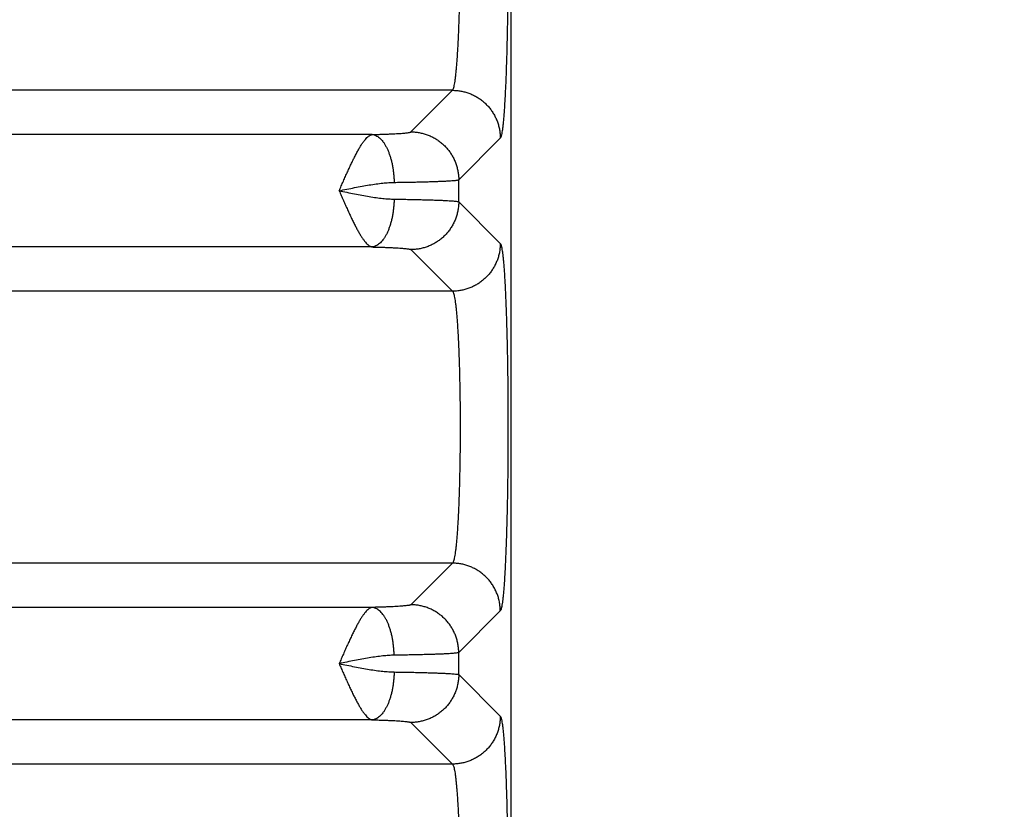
# Model space of a CAD drawing. Header units: inches. Extents: x 0 to 22, y 0 to 17.
# Tile 15 of 42: x 5.3 to 6.1, y 6 to 6.7. Entities that reach past the tile are written whole.
import ezdxf

# ---------------------------------------------------------------- set-up
doc = ezdxf.new("R2010")
doc.units = ezdxf.units.IN
doc.header["$LTSCALE"] = 1.21
doc.header["$MEASUREMENT"] = 0
doc.layers.get('0').update_dxf_attribs({"linetype": 'CONTINUOUS'})
doc.layers.add('DIMENSIONS', color=7, linetype='CONTINUOUS')
doc.styles.get("Standard").update_dxf_attribs({"font": 'txt', "width": 0.8})
doc.dimstyles.new('DIMSTYLE_1', dxfattribs={"dimtxt": 0.125, "dimasz": 0.18, "dimexe": 0.18, "dimexo": 0.0625, "dimgap": 0.09, "dimtad": 0, "dimtih": 1, "dimtoh": 1, "dimdec": 3, "dimzin": 4, "dimdsep": 46, "dimtxsty": 'STANDARD', "dimblk": '_FILLED', "dimblk1": '_FILLED', "dimblk2": '_FILLED', "dimcen": 0.09, "dimadec": 0, "dimazin": 0, "dimtp": 0.01, "dimtm": 0.01, "dimtfac": 1, "dimtdec": 3, "dimtofl": 0, "dimtmove": 0, "dimatfit": 3, "dimldrblk": '_FILLED', "dimfxl": 1, "dimtolj": 1, "dimtzin": 4, "dimarcsym": 0})

# ---------------------------------------------------------------- blocks, each defined once
blk = doc.blocks.new('_FILLED')
at = {"color": 0, "linetype": 'BYBLOCK'}
blk.add_solid([(0, 0), (-1, 0.1736), (-1, -0.1736)], dxfattribs=at)
blk = doc.blocks.new('*D2')
at = {"layer": 'DIMENSIONS', "color": 2, "linetype": 'CONTINUOUS'}
for p, q in [((5.6853, 7.56772), (7.32541, 7.56772)), ((7.20041, 7.56772), (7.20041, 6.34509)), ((7.20041, 4.01772), (7.20041, 6.09509)), ((5.73351, 4.01772), (7.32541, 4.01772))]:
    blk.add_line(p, q, dxfattribs=at)
at = {"layer": 'DIMENSIONS', "color": 2, "linetype": 'CONTINUOUS', "xscale": 0.18, "yscale": 0.18, "zscale": 0.18}
for p, rotation in [((7.20041, 7.56772), 90), ((7.20041, 4.01772), 270)]:
    blk.add_blockref('_FILLED', p, dxfattribs=dict(at, rotation=rotation))
at = {"layer": 'DIMENSIONS', "color": 2, "linetype": 'CONTINUOUS', "width": 0.8}
for s, p in [('[', (7.16291, 6.15759)), (']', (7.76291, 6.15759)), ('3.550', (6.53791, 6.15759)), ('90.17', (7.26291, 6.15759))]:
    blk.add_text(s, height=0.125, dxfattribs=at).set_placement(p)

msp = doc.modelspace()

# ---------------------------------------------------------------- linework, layer by layer
at = {"color": 7, "linetype": 'CONTINUOUS'}
for p, q in [((5.70041, 4.11762), (5.70041, 7.40025)), ((5.65133, 6.62663), (2.28048, 6.62663)), ((5.6166, 6.59189), (5.65133, 6.62663)), ((5.58421, 6.58968), (2.34761, 6.58968)), ((5.65656, 6.55193), (5.6913, 6.58667)), ((5.65656, 6.5335), (5.65656, 6.55193)), ((5.65656, 6.5335), (5.6913, 6.49876)), ((5.58421, 6.49575), (2.34761, 6.49575)), ((5.6166, 6.49354), (5.65133, 6.4588)), ((5.65133, 6.4588), (2.28048, 6.4588)), ((5.65133, 6.23163), (2.28048, 6.23163)), ((5.65133, 6.23163), (5.6166, 6.19689)), ((5.58421, 6.19468), (2.34761, 6.19468)), ((5.6913, 6.19167), (5.65656, 6.15693)), ((5.65656, 6.1385), (5.65656, 6.15693)), ((5.65656, 6.1385), (5.6913, 6.10376)), ((5.58421, 6.10075), (2.34761, 6.10075)), ((5.6166, 6.09854), (5.65133, 6.0638)), ((5.65133, 6.0638), (2.28048, 6.0638))]:
    msp.add_line(p, q, dxfattribs=at)
for points, knots in [([(5.6975, 6.7788), (5.69753, 6.77578), (5.69759, 6.76967), (5.69766, 6.76046), (5.6977, 6.75112), (5.69772, 6.7417), (5.69771, 6.73226), (5.69767, 6.72284), (5.69761, 6.71348), (5.69753, 6.70424), (5.69742, 6.69513), (5.69729, 6.6862), (5.69713, 6.67748), (5.69695, 6.66899), (5.69675, 6.66076), (5.69653, 6.65283), (5.69628, 6.64523), (5.69602, 6.63799), (5.69574, 6.63114), (5.69544, 6.62471), (5.69512, 6.61871), (5.69479, 6.61317), (5.69444, 6.60812), (5.69408, 6.60355), (5.69371, 6.59951), (5.69333, 6.59599), (5.69295, 6.59303), (5.69256, 6.59063), (5.69217, 6.58878), (5.69179, 6.58752), (5.69148, 6.58686), (5.6913, 6.58667)], [0, 0, 0, 0, 0.047113, 0.095072, 0.143659, 0.192636, 0.24176, 0.290785, 0.339461, 0.387554, 0.434888, 0.481316, 0.526692, 0.57087, 0.613673, 0.654926, 0.69447, 0.732147, 0.767804, 0.801307, 0.832529, 0.861366, 0.88773, 0.911532, 0.932675, 0.951059, 0.966599, 0.979248, 0.988987, 0.995852, 1, 1, 1, 1]), ([(5.65133, 6.62663), (5.65152, 6.62677), (5.65187, 6.62732), (5.65227, 6.62838), (5.65269, 6.62992), (5.6531, 6.63192), (5.6535, 6.63438), (5.6539, 6.63729), (5.65429, 6.64064), (5.65466, 6.64441), (5.65502, 6.64859), (5.65536, 6.65316), (5.65569, 6.65811), (5.65599, 6.6634), (5.65628, 6.66901), (5.65654, 6.67493), (5.65678, 6.68112), (5.65699, 6.68756), (5.65718, 6.69422), (5.65729, 6.69873), (5.65734, 6.70102)], [0, 0, 0, 0, 0.009554, 0.024716, 0.045894, 0.073154, 0.106456, 0.145704, 0.190763, 0.241456, 0.297563, 0.358849, 0.425069, 0.495934, 0.571117, 0.650276, 0.733083, 0.819203, 0.908293, 1, 1, 1, 1]), ([(5.65133, 6.62663), (5.65249, 6.62663), (5.65482, 6.62652), (5.65827, 6.62606), (5.66168, 6.6253), (5.665, 6.62425), (5.66822, 6.62291), (5.67132, 6.62129), (5.67426, 6.61942), (5.67703, 6.61729), (5.6796, 6.61493), (5.68196, 6.61236), (5.68408, 6.60959), (5.68596, 6.60665), (5.68757, 6.60356), (5.68891, 6.60034), (5.68997, 6.59701), (5.69073, 6.59361), (5.69119, 6.59015), (5.69129, 6.58783), (5.6913, 6.58667)], [0, 0, 0, 0, 0.055526, 0.111062, 0.166606, 0.222158, 0.277718, 0.333283, 0.388852, 0.444425, 0.5, 0.555574, 0.611147, 0.666717, 0.722282, 0.777841, 0.833393, 0.888938, 0.944473, 1, 1, 1, 1]), ([(5.58421, 6.58968), (5.5855, 6.58971), (5.58803, 6.58977), (5.59175, 6.58988), (5.59529, 6.59), (5.59862, 6.59013), (5.60172, 6.59027), (5.60455, 6.59042), (5.60712, 6.59058), (5.6094, 6.59075), (5.61138, 6.59093), (5.61306, 6.59111), (5.61441, 6.59129), (5.61544, 6.59147), (5.61614, 6.59165), (5.6165, 6.5918), (5.6166, 6.59189)], [0, 0, 0, 0, 0.119141, 0.233742, 0.342844, 0.44556, 0.541059, 0.628583, 0.707653, 0.778005, 0.839323, 0.891206, 0.933307, 0.965392, 0.987447, 1, 1, 1, 1]), ([(5.6166, 6.59189), (5.61776, 6.59189), (5.62008, 6.59178), (5.62354, 6.59132), (5.62694, 6.59056), (5.63026, 6.58951), (5.63349, 6.58817), (5.63658, 6.58656), (5.63952, 6.58468), (5.64229, 6.58255), (5.64486, 6.5802), (5.64722, 6.57762), (5.64934, 6.57486), (5.65122, 6.57191), (5.65284, 6.56882), (5.65417, 6.5656), (5.65523, 6.56227), (5.65599, 6.55887), (5.65645, 6.55541), (5.65656, 6.55309), (5.65656, 6.55193)], [0, 0, 0, 0, 0.055526, 0.111061, 0.166605, 0.222157, 0.277716, 0.333281, 0.388851, 0.444424, 0.499998, 0.555573, 0.611146, 0.666716, 0.722281, 0.777841, 0.833393, 0.888937, 0.944473, 1, 1, 1, 1]), ([(5.55665, 6.54271), (5.55725, 6.54405), (5.5584, 6.54674), (5.56017, 6.55073), (5.5619, 6.55467), (5.56362, 6.55851), (5.56533, 6.56223), (5.56702, 6.56581), (5.56867, 6.56921), (5.5703, 6.57241), (5.57188, 6.5754), (5.57344, 6.57814), (5.57494, 6.58062), (5.5764, 6.58283), (5.57782, 6.58474), (5.57919, 6.58636), (5.58049, 6.58768), (5.58176, 6.58868), (5.58298, 6.58936), (5.58381, 6.58962), (5.58421, 6.58968)], [0, 0, 0, 0, 0.079608, 0.158512, 0.23632, 0.312536, 0.386657, 0.458181, 0.526634, 0.591605, 0.652721, 0.709671, 0.762165, 0.809984, 0.85305, 0.891237, 0.924536, 0.953431, 0.978459, 1, 1, 1, 1]), ([(5.58421, 6.58968), (5.58474, 6.58963), (5.5858, 6.58944), (5.58737, 6.58887), (5.58891, 6.588), (5.59041, 6.58687), (5.59186, 6.58546), (5.59325, 6.5838), (5.59458, 6.5819), (5.59583, 6.57976), (5.597, 6.57741), (5.59807, 6.57486), (5.59905, 6.57213), (5.59992, 6.56924), (5.60068, 6.5662), (5.60131, 6.56305), (5.60183, 6.5598), (5.60222, 6.55648), (5.60247, 6.55311), (5.60256, 6.55085), (5.60258, 6.54972)], [0, 0, 0, 0, 0.03382, 0.068996, 0.106242, 0.146106, 0.188967, 0.235054, 0.284467, 0.337198, 0.393157, 0.45218, 0.514046, 0.578484, 0.645189, 0.713818, 0.784006, 0.855368, 0.927502, 1, 1, 1, 1]), ([(5.55663, 6.54272), (5.55878, 6.54316), (5.56307, 6.54403), (5.56943, 6.54531), (5.57567, 6.54649), (5.5817, 6.54755), (5.58746, 6.54843), (5.59287, 6.54911), (5.59787, 6.54956), (5.60106, 6.5497), (5.60258, 6.54972)], [0, 0, 0, 0, 0.141687, 0.281719, 0.418636, 0.550758, 0.676473, 0.794032, 0.90215, 1, 1, 1, 1]), ([(5.60258, 6.54972), (5.60449, 6.54974), (5.60824, 6.5498), (5.61374, 6.54989), (5.61899, 6.54999), (5.62398, 6.5501), (5.62867, 6.55022), (5.63305, 6.55035), (5.6371, 6.55048), (5.6408, 6.55063), (5.64414, 6.55077), (5.64711, 6.55092), (5.64969, 6.55108), (5.65186, 6.55124), (5.65363, 6.5514), (5.65499, 6.55156), (5.65592, 6.55172), (5.65641, 6.55184), (5.65656, 6.55193)], [0, 0, 0, 0, 0.106048, 0.207944, 0.305258, 0.397574, 0.484496, 0.565651, 0.640697, 0.709328, 0.77127, 0.826269, 0.874099, 0.914555, 0.947467, 0.972705, 0.990195, 1, 1, 1, 1]), ([(5.55663, 6.54272), (5.55878, 6.54227), (5.56306, 6.5414), (5.56943, 6.54013), (5.57566, 6.53894), (5.58169, 6.53789), (5.58745, 6.537), (5.59286, 6.53632), (5.59787, 6.53588), (5.60106, 6.53574), (5.60258, 6.53572)], [0, 0, 0, 0, 0.14169, 0.28154, 0.418345, 0.550411, 0.676238, 0.793975, 0.902225, 1, 1, 1, 1]), ([(5.55665, 6.54271), (5.55725, 6.54137), (5.5584, 6.53868), (5.56017, 6.53469), (5.5619, 6.53076), (5.56362, 6.52692), (5.56534, 6.5232), (5.56702, 6.51962), (5.56868, 6.51622), (5.5703, 6.51302), (5.57188, 6.51004), (5.57344, 6.5073), (5.57494, 6.50482), (5.5764, 6.50261), (5.57782, 6.50069), (5.57919, 6.49908), (5.58049, 6.49776), (5.58175, 6.49675), (5.58298, 6.49607), (5.58381, 6.49581), (5.58421, 6.49575)], [0, 0, 0, 0, 0.079546, 0.158497, 0.236315, 0.312517, 0.386613, 0.458113, 0.526553, 0.591524, 0.652646, 0.709596, 0.762079, 0.809876, 0.85292, 0.891123, 0.924434, 0.953321, 0.97841, 1, 1, 1, 1]), ([(5.60258, 6.53572), (5.60256, 6.53458), (5.60247, 6.53232), (5.60222, 6.52895), (5.60183, 6.52563), (5.60131, 6.52238), (5.60068, 6.51923), (5.59992, 6.5162), (5.59905, 6.5133), (5.59807, 6.51057), (5.597, 6.50802), (5.59583, 6.50567), (5.59458, 6.50354), (5.59325, 6.50163), (5.59186, 6.49997), (5.59041, 6.49857), (5.58891, 6.49743), (5.58737, 6.49657), (5.5858, 6.49599), (5.58474, 6.4958), (5.58421, 6.49575)], [0, 0, 0, 0, 0.072498, 0.144632, 0.215994, 0.286182, 0.354812, 0.421516, 0.485955, 0.54782, 0.606842, 0.662801, 0.715533, 0.764945, 0.811032, 0.853894, 0.893758, 0.931004, 0.96618, 1, 1, 1, 1]), ([(5.60258, 6.53572), (5.60449, 6.53569), (5.60824, 6.53563), (5.61374, 6.53554), (5.61899, 6.53544), (5.62398, 6.53533), (5.62867, 6.53521), (5.63305, 6.53508), (5.6371, 6.53495), (5.6408, 6.53481), (5.64414, 6.53466), (5.64711, 6.53451), (5.64969, 6.53435), (5.65187, 6.5342), (5.65363, 6.53403), (5.65499, 6.53388), (5.65592, 6.53371), (5.65641, 6.53359), (5.65656, 6.5335)], [0, 0, 0, 0, 0.106046, 0.207949, 0.305268, 0.397589, 0.484517, 0.565683, 0.640744, 0.709389, 0.771335, 0.826327, 0.874139, 0.914577, 0.947475, 0.972706, 0.990194, 1, 1, 1, 1]), ([(5.65656, 6.5335), (5.65656, 6.53234), (5.65645, 6.53002), (5.65599, 6.52656), (5.65523, 6.52316), (5.65417, 6.51983), (5.65284, 6.51661), (5.65122, 6.51352), (5.64934, 6.51058), (5.64722, 6.50781), (5.64486, 6.50524), (5.64229, 6.50288), (5.63952, 6.50075), (5.63658, 6.49888), (5.63349, 6.49726), (5.63026, 6.49592), (5.62694, 6.49487), (5.62354, 6.49411), (5.62008, 6.49365), (5.61776, 6.49354), (5.6166, 6.49354)], [0, 0, 0, 0, 0.055527, 0.111062, 0.166607, 0.222159, 0.277718, 0.333284, 0.388853, 0.444426, 0.500001, 0.555575, 0.611148, 0.666718, 0.722283, 0.777842, 0.833395, 0.888939, 0.944474, 1, 1, 1, 1]), ([(5.58421, 6.49575), (5.5855, 6.49572), (5.58803, 6.49566), (5.59175, 6.49555), (5.59529, 6.49543), (5.59862, 6.4953), (5.60171, 6.49516), (5.60455, 6.49501), (5.60712, 6.49485), (5.6094, 6.49468), (5.61138, 6.49451), (5.61306, 6.49433), (5.61441, 6.49414), (5.61544, 6.49396), (5.61614, 6.49378), (5.6165, 6.49364), (5.6166, 6.49354)], [0, 0, 0, 0, 0.119071, 0.233636, 0.342715, 0.445414, 0.540918, 0.628481, 0.707605, 0.778001, 0.839334, 0.891215, 0.933307, 0.965381, 0.987445, 1, 1, 1, 1]), ([(5.6913, 6.49876), (5.69129, 6.4976), (5.69119, 6.49528), (5.69073, 6.49182), (5.68997, 6.48842), (5.68891, 6.4851), (5.68757, 6.48187), (5.68596, 6.47878), (5.68408, 6.47584), (5.68196, 6.47307), (5.6796, 6.4705), (5.67703, 6.46814), (5.67426, 6.46602), (5.67132, 6.46414), (5.66822, 6.46252), (5.665, 6.46119), (5.66168, 6.46013), (5.65827, 6.45937), (5.65482, 6.45891), (5.65249, 6.4588), (5.65133, 6.4588)], [0, 0, 0, 0, 0.055527, 0.111062, 0.166607, 0.222159, 0.277718, 0.333283, 0.388853, 0.444426, 0.5, 0.555575, 0.611148, 0.666717, 0.722282, 0.777842, 0.833394, 0.888938, 0.944474, 1, 1, 1, 1]), ([(5.6913, 6.49876), (5.69148, 6.49857), (5.69179, 6.49791), (5.69218, 6.49664), (5.69256, 6.49479), (5.69295, 6.49239), (5.69333, 6.48945), (5.69371, 6.48596), (5.69408, 6.48196), (5.69443, 6.47744), (5.69478, 6.47242), (5.69511, 6.46694), (5.69542, 6.461), (5.69572, 6.45463), (5.696, 6.44785), (5.69627, 6.44069), (5.69651, 6.43318), (5.69673, 6.42534), (5.69694, 6.4172), (5.69712, 6.4088), (5.69727, 6.40016), (5.69741, 6.39131), (5.69752, 6.3823), (5.69761, 6.37315), (5.69767, 6.36389), (5.6977, 6.35457), (5.69772, 6.34521), (5.6977, 6.33585), (5.69767, 6.32652), (5.69761, 6.31727), (5.69752, 6.30812), (5.69741, 6.2991), (5.69727, 6.29026), (5.69712, 6.28162), (5.69694, 6.27322), (5.69673, 6.26508), (5.69651, 6.25724), (5.69627, 6.24973), (5.696, 6.24257), (5.69572, 6.2358), (5.69542, 6.22943), (5.69511, 6.22349), (5.69478, 6.218), (5.69443, 6.21299), (5.69407, 6.20847), (5.69371, 6.20446), (5.69333, 6.20098), (5.69295, 6.19804), (5.69256, 6.19564), (5.69218, 6.1938), (5.69179, 6.19252), (5.69148, 6.19186), (5.6913, 6.19167)], [0, 0, 0, 0, 0.002616, 0.006938, 0.013044, 0.020937, 0.030592, 0.041983, 0.055072, 0.069816, 0.086155, 0.104029, 0.123373, 0.144112, 0.16617, 0.189467, 0.213913, 0.239417, 0.265887, 0.293223, 0.321324, 0.350085, 0.379402, 0.409165, 0.439264, 0.469588, 0.500025, 0.530463, 0.560787, 0.590886, 0.620649, 0.649965, 0.678726, 0.706824, 0.734157, 0.760625, 0.786126, 0.810568, 0.833862, 0.855918, 0.876653, 0.895994, 0.913866, 0.930203, 0.944944, 0.95803, 0.969418, 0.979072, 0.986962, 0.993065, 0.997385, 1, 1, 1, 1]), ([(5.65133, 6.4588), (5.65153, 6.45866), (5.65188, 6.4581), (5.65229, 6.45701), (5.65271, 6.45542), (5.65313, 6.45336), (5.65354, 6.45082), (5.65394, 6.44782), (5.65433, 6.44436), (5.65471, 6.44047), (5.65508, 6.43616), (5.65542, 6.43145), (5.65575, 6.42636), (5.65605, 6.42092), (5.65634, 6.41514), (5.6566, 6.40905), (5.65684, 6.40268), (5.65705, 6.39606), (5.65723, 6.38922), (5.65739, 6.38218), (5.65752, 6.37499), (5.65762, 6.36766), (5.6577, 6.36023), (5.65774, 6.35274), (5.65776, 6.34522), (5.65774, 6.33769), (5.6577, 6.3302), (5.65762, 6.32277), (5.65752, 6.31545), (5.65739, 6.30825), (5.65723, 6.30121), (5.65705, 6.29437), (5.65684, 6.28775), (5.6566, 6.28138), (5.65634, 6.2753), (5.65605, 6.26952), (5.65575, 6.26407), (5.65542, 6.25898), (5.65508, 6.25427), (5.65471, 6.24996), (5.65433, 6.24607), (5.65394, 6.24261), (5.65354, 6.23961), (5.65313, 6.23707), (5.65271, 6.23501), (5.65229, 6.23343), (5.65188, 6.23233), (5.65153, 6.23177), (5.65133, 6.23163)], [0, 0, 0, 0, 0.003203, 0.008313, 0.015468, 0.024692, 0.035967, 0.049257, 0.06451, 0.081663, 0.100644, 0.121371, 0.143753, 0.167693, 0.193086, 0.219822, 0.247782, 0.276845, 0.306882, 0.337764, 0.369353, 0.401513, 0.434102, 0.466979, 0.5, 0.533021, 0.565898, 0.598487, 0.630647, 0.662237, 0.693118, 0.723155, 0.752218, 0.780178, 0.806914, 0.832307, 0.856247, 0.878629, 0.899356, 0.918337, 0.93549, 0.950743, 0.964033, 0.975308, 0.984532, 0.991687, 0.996797, 1, 1, 1, 1]), ([(5.6913, 6.19167), (5.69129, 6.19283), (5.69119, 6.19515), (5.69073, 6.19861), (5.68997, 6.20201), (5.68891, 6.20534), (5.68757, 6.20856), (5.68596, 6.21165), (5.68408, 6.21459), (5.68196, 6.21736), (5.6796, 6.21993), (5.67703, 6.22229), (5.67426, 6.22442), (5.67132, 6.22629), (5.66822, 6.22791), (5.665, 6.22925), (5.66168, 6.2303), (5.65827, 6.23106), (5.65482, 6.23152), (5.65249, 6.23163), (5.65133, 6.23163)], [0, 0, 0, 0, 0.055527, 0.111062, 0.166607, 0.222159, 0.277718, 0.333283, 0.388853, 0.444426, 0.5, 0.555575, 0.611148, 0.666717, 0.722282, 0.777842, 0.833394, 0.888938, 0.944473, 1, 1, 1, 1]), ([(5.6166, 6.19689), (5.6165, 6.1968), (5.61614, 6.19665), (5.61544, 6.19647), (5.61441, 6.19629), (5.61306, 6.19611), (5.61138, 6.19593), (5.6094, 6.19575), (5.60712, 6.19558), (5.60455, 6.19542), (5.60171, 6.19527), (5.59862, 6.19513), (5.59529, 6.195), (5.59175, 6.19488), (5.58803, 6.19477), (5.5855, 6.19471), (5.58421, 6.19468)], [0, 0, 0, 0, 0.012556, 0.034621, 0.066697, 0.108792, 0.160676, 0.222014, 0.292415, 0.371547, 0.459114, 0.554622, 0.657323, 0.766404, 0.880974, 1, 1, 1, 1]), ([(5.65656, 6.15693), (5.65656, 6.15809), (5.65645, 6.16041), (5.65599, 6.16387), (5.65523, 6.16727), (5.65417, 6.1706), (5.65284, 6.17382), (5.65122, 6.17691), (5.64934, 6.17986), (5.64722, 6.18262), (5.64486, 6.1852), (5.64229, 6.18755), (5.63952, 6.18968), (5.63658, 6.19156), (5.63349, 6.19317), (5.63026, 6.19451), (5.62694, 6.19556), (5.62354, 6.19632), (5.62008, 6.19678), (5.61776, 6.19689), (5.6166, 6.19689)], [0, 0, 0, 0, 0.055527, 0.111062, 0.166607, 0.222159, 0.277718, 0.333284, 0.388853, 0.444426, 0.500001, 0.555575, 0.611148, 0.666718, 0.722283, 0.777842, 0.833395, 0.888939, 0.944474, 1, 1, 1, 1]), ([(5.58421, 6.19468), (5.58381, 6.19462), (5.58298, 6.19436), (5.58175, 6.19369), (5.5805, 6.19268), (5.57919, 6.19136), (5.57781, 6.18975), (5.5764, 6.18782), (5.57494, 6.18561), (5.57343, 6.18313), (5.57188, 6.18039), (5.57029, 6.1774), (5.56867, 6.1742), (5.56702, 6.17079), (5.56533, 6.16722), (5.56361, 6.16349), (5.56189, 6.15965), (5.56016, 6.15571), (5.55838, 6.15172), (5.55723, 6.14902), (5.55663, 6.14768)], [0, 0, 0, 0, 0.021615, 0.046652, 0.075398, 0.108711, 0.146961, 0.189977, 0.23778, 0.290274, 0.347209, 0.408313, 0.47327, 0.541711, 0.61323, 0.687363, 0.76359, 0.841388, 0.920238, 1, 1, 1, 1]), ([(5.60258, 6.15472), (5.60256, 6.15585), (5.60247, 6.15811), (5.60222, 6.16148), (5.60183, 6.1648), (5.60131, 6.16805), (5.60068, 6.1712), (5.59992, 6.17424), (5.59905, 6.17713), (5.59807, 6.17986), (5.597, 6.18241), (5.59583, 6.18476), (5.59458, 6.1869), (5.59325, 6.1888), (5.59186, 6.19046), (5.59041, 6.19187), (5.58891, 6.19301), (5.58737, 6.19387), (5.5858, 6.19444), (5.58474, 6.19464), (5.58421, 6.19468)], [0, 0, 0, 0, 0.072498, 0.144632, 0.215994, 0.286182, 0.354811, 0.421516, 0.485955, 0.54782, 0.606843, 0.662801, 0.715533, 0.764946, 0.811033, 0.853894, 0.893758, 0.931004, 0.96618, 1, 1, 1, 1]), ([(5.60258, 6.15472), (5.60106, 6.1547), (5.59787, 6.15456), (5.59287, 6.15411), (5.58745, 6.15343), (5.58169, 6.15255), (5.57566, 6.15149), (5.56943, 6.1503), (5.56307, 6.14903), (5.55879, 6.14816), (5.55664, 6.14772)], [0, 0, 0, 0, 0.09769, 0.205934, 0.323715, 0.449606, 0.581739, 0.718574, 0.858412, 1, 1, 1, 1]), ([(5.65656, 6.15693), (5.65641, 6.15684), (5.65592, 6.15672), (5.65499, 6.15656), (5.65363, 6.1564), (5.65187, 6.15624), (5.64969, 6.15608), (5.64711, 6.15592), (5.64414, 6.15577), (5.6408, 6.15563), (5.6371, 6.15548), (5.63305, 6.15535), (5.62867, 6.15522), (5.62398, 6.1551), (5.61899, 6.15499), (5.61374, 6.15489), (5.60824, 6.1548), (5.60449, 6.15474), (5.60258, 6.15472)], [0, 0, 0, 0, 0.009806, 0.027294, 0.052525, 0.085423, 0.125861, 0.173673, 0.228664, 0.29061, 0.359255, 0.434316, 0.515482, 0.602411, 0.694732, 0.792051, 0.893954, 1, 1, 1, 1]), ([(5.55663, 6.14768), (5.55722, 6.14634), (5.55842, 6.14368), (5.56017, 6.13969), (5.5619, 6.13576), (5.56362, 6.13192), (5.56533, 6.1282), (5.56702, 6.12463), (5.56867, 6.12123), (5.5703, 6.11802), (5.57188, 6.11504), (5.57343, 6.1123), (5.57494, 6.10982), (5.5764, 6.10761), (5.57782, 6.10569), (5.57918, 6.10408), (5.58049, 6.10276), (5.58175, 6.10175), (5.58298, 6.10107), (5.58381, 6.10081), (5.58421, 6.10075)], [0, 0, 0, 0, 0.079225, 0.158213, 0.236036, 0.31223, 0.386325, 0.457846, 0.52632, 0.591325, 0.652475, 0.709451, 0.761959, 0.809781, 0.852848, 0.891071, 0.924398, 0.9533, 0.9784, 1, 1, 1, 1]), ([(5.55664, 6.14772), (5.55879, 6.14728), (5.56307, 6.1464), (5.56943, 6.14513), (5.57565, 6.14394), (5.58169, 6.14289), (5.58745, 6.142), (5.59286, 6.14132), (5.59787, 6.14088), (5.60106, 6.14074), (5.60258, 6.14072)], [0, 0, 0, 0, 0.141583, 0.281445, 0.418207, 0.550329, 0.67618, 0.793932, 0.902207, 1, 1, 1, 1]), ([(5.60258, 6.14072), (5.60256, 6.13958), (5.60247, 6.13732), (5.60222, 6.13395), (5.60183, 6.13063), (5.60131, 6.12738), (5.60068, 6.12423), (5.59992, 6.1212), (5.59905, 6.1183), (5.59807, 6.11557), (5.597, 6.11302), (5.59583, 6.11067), (5.59458, 6.10854), (5.59325, 6.10663), (5.59186, 6.10497), (5.59041, 6.10357), (5.58891, 6.10243), (5.58737, 6.10157), (5.5858, 6.10099), (5.58474, 6.1008), (5.58421, 6.10075)], [0, 0, 0, 0, 0.072498, 0.144632, 0.215994, 0.286182, 0.354812, 0.421516, 0.485955, 0.54782, 0.606842, 0.662801, 0.715533, 0.764945, 0.811032, 0.853894, 0.893758, 0.931004, 0.96618, 1, 1, 1, 1]), ([(5.60258, 6.14072), (5.60449, 6.14069), (5.60824, 6.14063), (5.61374, 6.14054), (5.61899, 6.14044), (5.62398, 6.14033), (5.62867, 6.14021), (5.63305, 6.14008), (5.6371, 6.13995), (5.6408, 6.13981), (5.64414, 6.13966), (5.64711, 6.13951), (5.64969, 6.13935), (5.65187, 6.1392), (5.65363, 6.13903), (5.65499, 6.13888), (5.65592, 6.13871), (5.65641, 6.13859), (5.65656, 6.1385)], [0, 0, 0, 0, 0.106046, 0.207949, 0.305268, 0.397589, 0.484517, 0.565683, 0.640743, 0.709389, 0.771335, 0.826327, 0.874139, 0.914577, 0.947475, 0.972706, 0.990194, 1, 1, 1, 1]), ([(5.65656, 6.1385), (5.65656, 6.13734), (5.65645, 6.13502), (5.65599, 6.13156), (5.65523, 6.12816), (5.65417, 6.12483), (5.65284, 6.12161), (5.65122, 6.11852), (5.64934, 6.11558), (5.64722, 6.11281), (5.64486, 6.11024), (5.64229, 6.10788), (5.63952, 6.10575), (5.63658, 6.10388), (5.63349, 6.10226), (5.63026, 6.10092), (5.62694, 6.09987), (5.62354, 6.09911), (5.62008, 6.09865), (5.61776, 6.09854), (5.6166, 6.09854)], [0, 0, 0, 0, 0.055527, 0.111062, 0.166607, 0.222159, 0.277718, 0.333284, 0.388853, 0.444426, 0.500001, 0.555575, 0.611148, 0.666718, 0.722283, 0.777842, 0.833395, 0.888939, 0.944474, 1, 1, 1, 1]), ([(5.58421, 6.10075), (5.5855, 6.10072), (5.58803, 6.10066), (5.59175, 6.10055), (5.59529, 6.10043), (5.59862, 6.1003), (5.60171, 6.10016), (5.60455, 6.10001), (5.60712, 6.09985), (5.6094, 6.09968), (5.61138, 6.09951), (5.61306, 6.09933), (5.61441, 6.09914), (5.61544, 6.09896), (5.61614, 6.09878), (5.6165, 6.09864), (5.6166, 6.09854)], [0, 0, 0, 0, 0.119071, 0.233636, 0.342714, 0.445413, 0.540918, 0.62848, 0.707605, 0.778, 0.839334, 0.891215, 0.933307, 0.965381, 0.987445, 1, 1, 1, 1]), ([(5.6913, 6.10376), (5.69129, 6.1026), (5.69119, 6.10028), (5.69073, 6.09682), (5.68997, 6.09342), (5.68891, 6.0901), (5.68757, 6.08687), (5.68596, 6.08378), (5.68408, 6.08084), (5.68196, 6.07807), (5.6796, 6.0755), (5.67703, 6.07314), (5.67426, 6.07102), (5.67132, 6.06914), (5.66822, 6.06752), (5.665, 6.06619), (5.66168, 6.06513), (5.65827, 6.06437), (5.65482, 6.06391), (5.65249, 6.0638), (5.65133, 6.0638)], [0, 0, 0, 0, 0.055527, 0.111062, 0.166607, 0.222159, 0.277718, 0.333283, 0.388853, 0.444426, 0.5, 0.555575, 0.611148, 0.666717, 0.722282, 0.777842, 0.833394, 0.888938, 0.944474, 1, 1, 1, 1]), ([(5.6913, 6.10376), (5.69148, 6.10358), (5.69179, 6.10292), (5.69217, 6.10165), (5.69256, 6.09981), (5.69295, 6.0974), (5.69333, 6.09444), (5.69371, 6.09093), (5.69408, 6.08688), (5.69444, 6.08232), (5.69479, 6.07726), (5.69512, 6.07172), (5.69544, 6.06573), (5.69574, 6.05929), (5.69602, 6.05244), (5.69628, 6.0452), (5.69653, 6.0376), (5.69675, 6.02968), (5.69695, 6.02145), (5.69713, 6.01296), (5.69729, 6.00423), (5.69742, 5.99531), (5.69753, 5.9862), (5.69761, 5.97696), (5.69767, 5.9676), (5.69771, 5.95818), (5.69772, 5.94873), (5.6977, 5.93932), (5.69766, 5.92998), (5.69759, 5.92076), (5.69753, 5.91466), (5.6975, 5.91163)], [0, 0, 0, 0, 0.004148, 0.011013, 0.020751, 0.033399, 0.048939, 0.067322, 0.088463, 0.112264, 0.138627, 0.167463, 0.198683, 0.232184, 0.267839, 0.305514, 0.345056, 0.386307, 0.429108, 0.473284, 0.518658, 0.565082, 0.612415, 0.660508, 0.709187, 0.758215, 0.807345, 0.856329, 0.904921, 0.952885, 1, 1, 1, 1]), ([(5.65133, 6.0638), (5.65152, 6.06366), (5.65187, 6.06312), (5.65227, 6.06205), (5.65269, 6.06051), (5.6531, 6.05852), (5.6535, 6.05606), (5.6539, 6.05315), (5.65429, 6.0498), (5.65466, 6.04602), (5.65502, 6.04184), (5.65536, 6.03727), (5.65569, 6.03233), (5.65599, 6.02703), (5.65628, 6.02142), (5.65654, 6.0155), (5.65678, 6.00931), (5.65699, 6.00287), (5.65718, 5.99621), (5.65729, 5.9917), (5.65734, 5.98941)], [0, 0, 0, 0, 0.009555, 0.024717, 0.045896, 0.073158, 0.106459, 0.145706, 0.190766, 0.24146, 0.297567, 0.358856, 0.425078, 0.495945, 0.571127, 0.650282, 0.733085, 0.819202, 0.90829, 1, 1, 1, 1])]:
    msp.add_open_spline(points, degree=3, knots=knots, dxfattribs=at)

# ---------------------------------------------------------------- dimensions: what is measured, and where the dimension line sits
at = {"layer": 'DIMENSIONS', "color": 2, "linetype": 'CONTINUOUS'}
dim = msp.add_linear_dim(base=(7.20041, 7.56772), p1=(5.73351, 4.01772), p2=(5.6853, 7.56772), angle=90, dimstyle='DIMSTYLE_1', dxfattribs=at)
dim.commit()
dim.dimension.update_dxf_attribs({"geometry": '*D2', "text_midpoint": (7.20041, 6.22009), "dimtype": 160})

doc.saveas('drawing.dxf')
